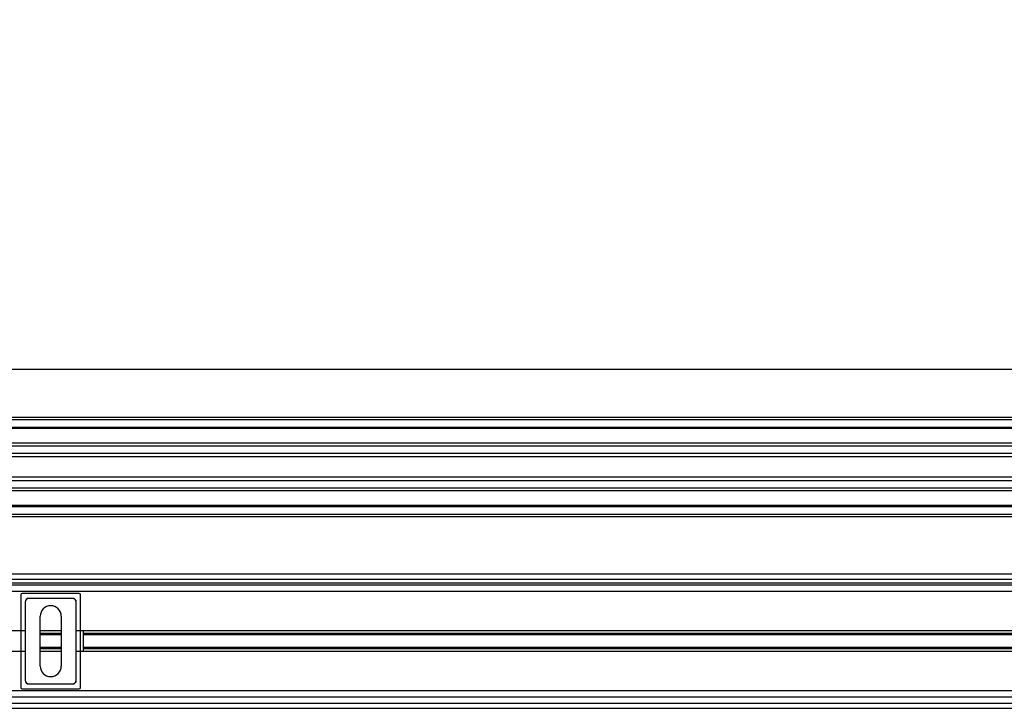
# Model space of a CAD drawing. Header units: millimetres. Extents: x 0 to 420, y 0 to 297.
# Tile 114 of 163: x 196.54 to 207.58, y 225.89 to 233.61. Entities that reach past the tile are written whole.
import ezdxf

# ---------------------------------------------------------------- set-up
doc = ezdxf.new("R2010")
doc.units = ezdxf.units.MM
doc.layers.add('QUOTE', color=174, linetype='Continuous')
doc.styles.add('SLDTEXTSTYLE3', font='TXT', dxfattribs={"width": 0.75})
doc.dimstyles.new('SLDDIMSTYLE0', dxfattribs={"dimtxt": 3, "dimasz": 3, "dimexe": 0, "dimexo": 0.0625, "dimgap": 0.75, "dimtad": 1, "dimlfac": 35.88954, "dimrnd": 1e-09, "dimzin": 12, "dimdsep": 46, "dimtxsty": 'SLDTEXTSTYLE3', "dimsah": 1, "dimcen": 0.09, "dimadec": 0, "dimazin": 3, "dimtfac": 1, "dimtdec": 3, "dimtofl": 0, "dimtmove": 0, "dimatfit": 3, "dimfxl": 0, "dimfrac": 2, "dimtolj": 1, "dimtzin": 12, "dimarcsym": 0})

# ---------------------------------------------------------------- blocks, each defined once
blk = doc.blocks.new('_D')
at = {"layer": 'QUOTE'}
for p, q in [((56.41, 228.642), (56.41, 231.686)), ((223.59, 228.642), (223.59, 231.686)), ((223.59, 229.686), (56.41, 229.686))]:
    blk.add_line(p, q, dxfattribs=at)
for points in [[(56.41, 229.686), (59.41, 229.186), (59.41, 230.186)], [(223.59, 229.686), (220.59, 230.186), (220.59, 229.186)]]:
    blk.add_solid(points, dxfattribs=at)
at = {"layer": 'QUOTE', "insert": (135.567, 233.554), "char_height": 3, "attachment_point": 1, "style": 'SLDTEXTSTYLE3'}
blk.add_mtext('6000', dxfattribs=at)

msp = doc.modelspace()

# ---------------------------------------------------------------- linework, layer by layer
at = {"color": 7, "linetype": 'Continuous', "lineweight": 25}
for p, q in [((223.58982, 229.14978), (56.41018, 229.14978)), ((223.58982, 229.12192), (56.41018, 229.12192)), ((223.58982, 229.03833), (56.41018, 229.03833)), ((223.58982, 229.02412), (56.41018, 229.02412)), ((212.8764, 228.86), (164.64505, 228.86)), ((212.84433, 228.82767), (164.67712, 228.82767)), ((212.79598, 228.7444), (164.72547, 228.7444)), ((212.78508, 228.70675), (164.73637, 228.70675)), ((212.77887, 228.47827), (164.74259, 228.47827)), ((212.77887, 228.44063), (164.74259, 228.44063)), ((212.77887, 228.35736), (164.74259, 228.35736)), ((212.77887, 228.32503), (164.74259, 228.32503)), ((212.77887, 228.16091), (164.74259, 228.16091)), ((212.77887, 228.1467), (164.74259, 228.1467)), ((212.77887, 228.06311), (164.74259, 228.06311)), ((212.77887, 228.03525), (164.74259, 228.03525)), ((212.77887, 227.39439), (164.74259, 227.39439)), ((167.86327, 227.33867), (212.77887, 227.33867)), ((212.77887, 227.26901), (164.74259, 227.26901)), ((167.86327, 227.29687), (212.77887, 227.29687)), ((212.77887, 227.19935), (178.51909, 227.19935)), ((196.5534, 227.16107), (196.5534, 226.1231)), ((197.2077, 227.175), (196.56733, 227.175)), ((196.64231, 227.12189), (196.64292, 227.12128)), ((197.13271, 227.12189), (196.64231, 227.12189)), ((197.1321, 227.12128), (196.64292, 227.12128)), ((197.1321, 227.12128), (197.13271, 227.12189)), ((197.22163, 226.1231), (197.22163, 227.16107)), ((196.60113, 227.07949), (196.60052, 227.0801)), ((196.60052, 227.0801), (196.60052, 226.20407)), ((196.60113, 227.07949), (196.60113, 226.20468)), ((197.1745, 227.0801), (197.1739, 227.07949)), ((197.1739, 226.20468), (197.1739, 227.07949)), ((197.1745, 226.20407), (197.1745, 227.0801)), ((196.76909, 226.36345), (196.76909, 226.92072)), ((197.00593, 226.92072), (197.00593, 226.36345)), ((196.60052, 226.75772), (180.92093, 226.75772)), ((197.00593, 226.75772), (196.76909, 226.75772)), ((197.00593, 226.72751), (196.76909, 226.72751)), ((197.00593, 226.71152), (196.76909, 226.71152)), ((212.77887, 226.75772), (197.1745, 226.75772)), ((197.24949, 226.75772), (197.24949, 226.52645)), ((208.1468, 226.72751), (197.24949, 226.72751)), ((208.12889, 226.71152), (197.24949, 226.71152)), ((197.00593, 226.57265), (196.76909, 226.57265)), ((197.00593, 226.55666), (196.76909, 226.55666)), ((208.12889, 226.57265), (197.24949, 226.57265)), ((208.1468, 226.55666), (197.24949, 226.55666)), ((196.60052, 226.52645), (180.92093, 226.52645)), ((197.00593, 226.52645), (196.76909, 226.52645)), ((212.77887, 226.52645), (197.1745, 226.52645)), ((196.56733, 226.10917), (197.2077, 226.10917)), ((196.60052, 226.20407), (196.60113, 226.20468)), ((196.64292, 226.16289), (196.64231, 226.16228)), ((196.64231, 226.16228), (197.13271, 226.16228)), ((196.64292, 226.16289), (197.1321, 226.16289)), ((197.13271, 226.16228), (197.1321, 226.16289)), ((197.1739, 226.20468), (197.1745, 226.20407)), ((214.62954, 226.01516), (178.63466, 226.01516)), ((212.82066, 226.08482), (178.6539, 226.08482)), ((178.60057, 225.88978), (214.66363, 225.88978)), ((178.61681, 225.9455), (214.64739, 225.9455))]:
    msp.add_line(p, q, dxfattribs=at)
for centre, start, end in [((196.88751, 226.92072), 0, 180), ((196.88751, 226.36345), 180, 0)]:
    msp.add_arc(centre, 0.11842, start, end, dxfattribs=at)
for centre, major_axis in [((196.56733, 227.16107), (-0.00985, 0.00985)), ((196.64232, 227.08009), (-0.02956, 0.02956)), ((196.64293, 227.07949), (-0.02956, 0.02956)), ((197.1321, 227.07949), (0.02956, 0.02956)), ((197.13271, 227.08009), (0.02956, 0.02956)), ((197.2077, 227.16107), (0.00985, 0.00985)), ((196.56733, 226.1231), (-0.00985, -0.00985)), ((196.64232, 226.20408), (-0.02956, -0.02956)), ((196.64293, 226.20468), (-0.02956, -0.02956)), ((197.1321, 226.20468), (0.02956, -0.02956)), ((197.13271, 226.20408), (0.02956, -0.02956)), ((197.2077, 226.1231), (0.00985, -0.00985))]:
    msp.add_ellipse(centre, major_axis=major_axis, ratio=0.99992385, start_param=5.49782522, end_param=7.06854539, dxfattribs=at)

# ---------------------------------------------------------------- dimensions: what is measured, and where the dimension line sits
at = {"layer": 'QUOTE'}
dim = msp.add_linear_dim(base=(56.41018, 229.68637), p1=(223.58982, 226.64209), p2=(56.41018, 226.64209), dimstyle='SLDDIMSTYLE0', dxfattribs=at)
dim.commit()
dim.dimension.update_dxf_attribs({"geometry": '_D', "text_midpoint": (140, 229.68637), "dimtype": 160})

doc.saveas('drawing.dxf')
